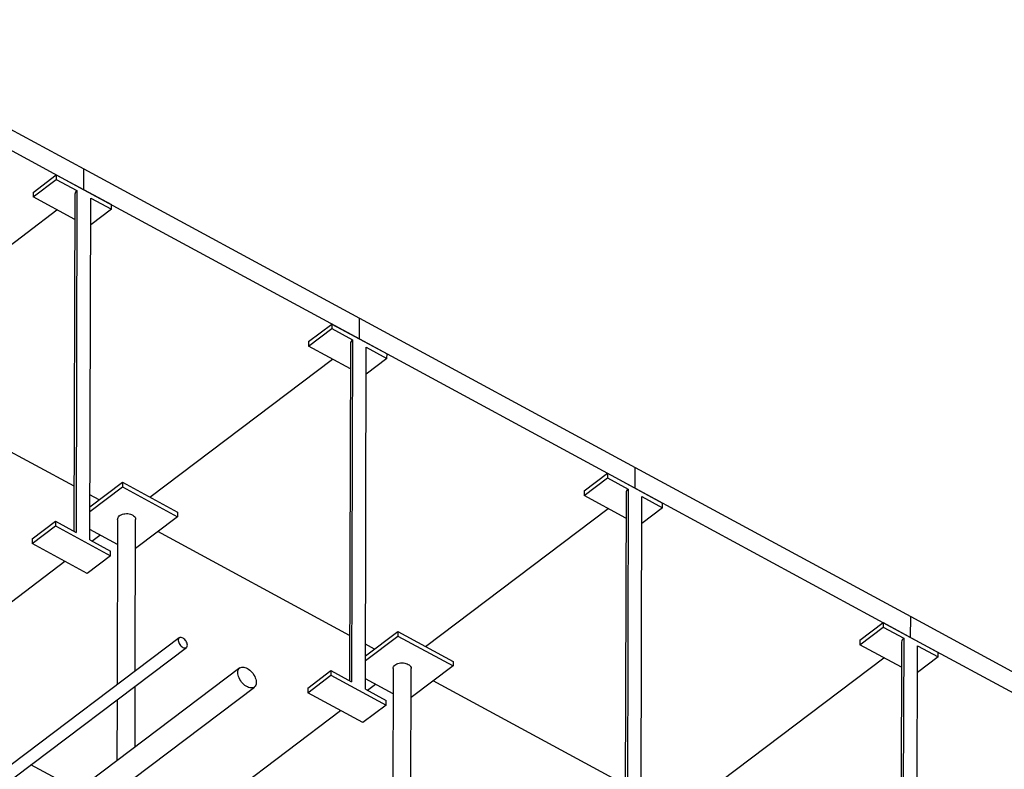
# Model space of a CAD drawing. Header units: millimetres. Extents: x 0 to 841, y 0 to 594.
# Tile 166 of 190: x 701 to 748, y 373 to 409. Entities that reach past the tile are written whole.
import ezdxf

# ---------------------------------------------------------------- set-up
doc = ezdxf.new("R2010")
doc.units = ezdxf.units.MM
doc.layers.add('TRAIT-FORT', color=4, linetype='Continuous', lineweight=25)

msp = doc.modelspace()

# ---------------------------------------------------------------- linework, layer by layer
at = {"layer": 'TRAIT-FORT', "color": 4, "linetype": 'Continuous', "lineweight": 25}
for p, q in [((691.026, 409.056), (704.122, 401.961)), ((691.024, 408.068), (704.119, 400.973)), ((704.119, 400.973), (704.122, 401.961)), ((704.122, 401.961), (717.217, 394.866)), ((701.703, 400.847), (702.81, 401.682)), ((701.703, 400.627), (702.809, 401.463)), ((702.81, 401.682), (702.809, 401.463)), ((702.809, 401.463), (703.791, 400.931)), ((702.81, 401.682), (705.429, 400.263)), ((704.119, 400.973), (717.214, 393.878)), ((701.703, 400.847), (701.703, 400.627)), ((703.687, 399.552), (701.703, 400.627)), ((703.69, 400.754), (703.648, 384.731)), ((703.791, 400.931), (703.748, 384.676)), ((704.403, 384.321), (704.446, 400.576)), ((704.446, 400.576), (705.428, 400.044)), ((705.428, 400.044), (704.443, 399.299)), ((705.428, 400.044), (705.429, 400.263)), ((694.162, 393.451), (702.843, 400.009)), ((714.799, 393.752), (715.905, 394.587)), ((715.905, 394.587), (715.904, 394.368)), ((715.905, 394.587), (718.524, 393.168)), ((717.214, 393.878), (717.217, 394.866)), ((717.217, 394.866), (730.312, 387.771)), ((714.798, 393.532), (715.904, 394.368)), ((715.904, 394.368), (716.886, 393.836)), ((714.799, 393.752), (714.798, 393.532)), ((716.782, 392.457), (714.798, 393.532)), ((716.785, 393.659), (716.743, 377.636)), ((716.886, 393.836), (716.844, 377.581)), ((717.214, 393.878), (730.31, 386.783)), ((717.499, 377.226), (717.541, 393.481)), ((717.541, 393.481), (718.523, 392.949)), ((718.523, 392.949), (718.524, 393.168)), ((707.258, 386.357), (715.939, 392.914)), ((718.523, 392.949), (717.538, 392.204)), ((703.653, 386.874), (694.535, 391.815)), ((727.894, 386.657), (729, 387.493)), ((729, 387.493), (731.619, 386.074)), ((729, 387.493), (729, 387.273)), ((730.31, 386.783), (730.312, 387.771)), ((730.312, 387.771), (743.408, 380.677)), ((704.407, 385.902), (705.948, 387.066)), ((705.948, 387.066), (705.948, 386.846)), ((705.948, 387.066), (708.567, 385.647)), ((727.893, 386.437), (729, 387.273)), ((729, 387.273), (729.982, 386.741)), ((704.407, 385.682), (705.948, 386.846)), ((704.842, 386.23), (704.409, 386.465)), ((705.948, 386.846), (708.567, 385.427)), ((727.894, 386.657), (727.893, 386.437)), ((729.881, 386.564), (729.839, 370.541)), ((729.982, 386.741), (729.939, 370.486)), ((730.31, 386.783), (743.405, 379.688)), ((729.877, 385.362), (727.893, 386.437)), ((730.594, 370.131), (730.637, 386.386)), ((730.637, 386.386), (731.619, 385.854)), ((731.619, 385.854), (731.619, 386.074)), ((708.567, 385.647), (708.567, 385.427)), ((720.353, 379.262), (729.034, 385.819)), ((731.619, 385.854), (730.633, 385.109)), ((701.66, 384.372), (702.766, 385.208)), ((702.766, 385.208), (702.766, 384.989)), ((702.766, 385.208), (703.748, 384.676)), ((705.722, 385.302), (705.702, 377.441)), ((706.561, 378.09), (706.579, 385.3)), ((708.567, 385.427), (706.576, 383.923)), ((701.659, 384.153), (702.766, 384.989)), ((702.766, 384.989), (705.385, 383.57)), ((705.719, 384.1), (704.404, 384.812)), ((716.749, 379.779), (707.63, 384.72)), ((701.66, 384.372), (701.659, 384.153)), ((704.278, 382.734), (701.659, 384.153)), ((704.403, 384.321), (705.385, 383.789)), ((704.497, 384.271), (704.876, 384.557)), ((705.385, 383.57), (705.385, 383.789)), ((696.195, 377.999), (703.221, 383.307)), ((705.385, 383.57), (704.278, 382.734)), ((740.989, 379.562), (742.096, 380.398)), ((742.096, 380.398), (742.095, 380.178)), ((742.096, 380.398), (744.715, 378.979)), ((743.405, 379.688), (743.408, 380.677)), ((743.408, 380.677), (756.503, 373.582)), ((717.503, 378.807), (719.044, 379.971)), ((719.044, 379.971), (719.043, 379.751)), ((719.044, 379.971), (721.663, 378.552)), ((740.989, 379.342), (742.095, 380.178)), ((742.095, 380.178), (743.077, 379.646)), ((708.648, 379.666), (675.862, 354.899)), ((717.502, 378.587), (719.043, 379.751)), ((719.043, 379.751), (721.662, 378.332)), ((740.989, 379.562), (740.989, 379.342)), ((742.976, 379.47), (742.934, 363.446)), ((743.077, 379.646), (743.034, 363.391)), ((743.405, 379.688), (756.5, 372.593)), ((676.207, 354.444), (708.992, 379.21)), ((717.937, 379.135), (717.504, 379.37)), ((742.973, 378.267), (740.989, 379.342)), ((743.689, 363.036), (743.732, 379.291)), ((743.732, 379.291), (744.714, 378.759)), ((744.714, 378.759), (744.715, 378.979)), ((721.663, 378.552), (721.662, 378.332)), ((733.448, 372.167), (742.129, 378.724)), ((744.714, 378.759), (743.729, 378.014)), ((711.531, 378.239), (676.349, 351.661)), ((714.755, 377.278), (715.862, 378.113)), ((715.862, 378.113), (715.861, 377.894)), ((715.862, 378.113), (716.844, 377.581)), ((718.818, 378.207), (718.779, 363.329)), ((719.635, 363.153), (719.675, 378.205)), ((721.662, 378.332), (719.671, 376.828)), ((714.755, 377.058), (715.861, 377.894)), ((715.861, 377.894), (718.48, 376.475)), ((718.815, 377.005), (717.5, 377.717)), ((729.844, 372.684), (720.725, 377.625)), ((677.038, 350.749), (712.22, 377.327)), ((706.551, 374.477), (706.559, 377.372)), ((714.755, 377.278), (714.755, 377.058)), ((717.499, 377.226), (718.481, 376.694)), ((717.592, 377.176), (717.971, 377.462)), ((705.7, 376.723), (705.692, 373.828)), ((717.374, 375.639), (714.755, 377.058)), ((718.48, 376.475), (718.481, 376.694)), ((709.29, 370.904), (716.316, 376.212)), ((718.48, 376.475), (717.374, 375.639)), ((703.835, 372.425), (701.607, 373.632))]:
    msp.add_line(p, q, dxfattribs=at)
at = {"layer": 'TRAIT-FORT', "color": 4, "linetype": 'Continuous', "lineweight": 25, "flags": 128}
for points in [[(705.722, 385.302), (705.722, 385.305), (705.728, 385.347), (705.744, 385.388), (705.769, 385.426), (705.803, 385.462), (705.846, 385.494), (705.895, 385.521), (705.951, 385.544), (706.011, 385.56), (706.074, 385.571), (706.14, 385.575), (706.205, 385.573), (706.269, 385.564), (706.331, 385.55), (706.388, 385.529), (706.44, 385.503), (706.485, 385.472), (706.522, 385.438), (706.55, 385.4), (706.569, 385.36), (706.579, 385.318), (706.579, 385.3)], [(709.038, 379.32), (709.034, 379.364), (709.023, 379.41), (709.004, 379.458), (708.978, 379.504), (708.947, 379.549), (708.911, 379.589), (708.872, 379.624), (708.831, 379.652), (708.79, 379.673), (708.749, 379.685), (708.711, 379.688), (708.678, 379.682), (708.649, 379.667), (708.626, 379.644), (708.611, 379.614), (708.603, 379.577), (708.603, 379.535), (708.61, 379.49), (708.626, 379.443), (708.648, 379.396), (708.677, 379.35), (708.71, 379.307), (708.748, 379.269), (708.788, 379.238), (708.83, 379.213), (708.871, 379.197), (708.91, 379.189), (708.946, 379.191), (708.978, 379.201), (709.003, 379.22), (709.022, 379.247), (709.034, 379.281), (709.038, 379.32)], [(711.439, 378.019), (711.443, 378.076), (711.455, 378.127), (711.474, 378.172), (711.501, 378.21), (711.534, 378.241), (711.573, 378.263), (711.618, 378.277), (711.667, 378.282), (711.72, 378.278), (711.776, 378.265), (711.833, 378.244), (711.891, 378.214), (711.949, 378.177), (712.006, 378.132), (712.06, 378.082), (712.111, 378.026), (712.158, 377.966), (712.2, 377.902), (712.236, 377.837), (712.266, 377.77), (712.288, 377.704), (712.304, 377.639), (712.311, 377.576), (712.311, 377.518), (712.303, 377.464), (712.288, 377.415), (712.265, 377.374), (712.235, 377.339), (712.199, 377.313), (712.157, 377.295), (712.109, 377.285), (712.058, 377.285), (712.004, 377.293), (711.947, 377.31), (711.889, 377.336), (711.831, 377.369), (711.773, 377.41), (711.718, 377.458), (711.665, 377.511), (711.616, 377.569), (711.571, 377.632), (711.532, 377.696), (711.499, 377.762), (711.473, 377.829), (711.454, 377.895), (711.443, 377.959), (711.439, 378.019)], [(718.818, 378.207), (718.818, 378.21), (718.823, 378.252), (718.839, 378.293), (718.864, 378.331), (718.899, 378.367), (718.941, 378.399), (718.99, 378.427), (719.046, 378.449), (719.106, 378.465), (719.17, 378.476), (719.235, 378.48), (719.3, 378.478), (719.365, 378.469), (719.426, 378.455), (719.483, 378.434), (719.535, 378.408), (719.58, 378.378), (719.617, 378.343), (719.646, 378.305), (719.665, 378.265), (719.674, 378.223), (719.675, 378.205)]]:
    msp.add_lwpolyline(points, dxfattribs=at)
at = {"layer": 'TRAIT-FORT', "color": 4, "linetype": 'Continuous', "lineweight": 25}
for centre in [(703.916, 400.742), (717.012, 393.647), (730.107, 386.552), (743.202, 379.457)]:
    msp.add_arc(centre, 0.227, 123.5019, 176.7768, dxfattribs=at)

doc.saveas('drawing.dxf')
